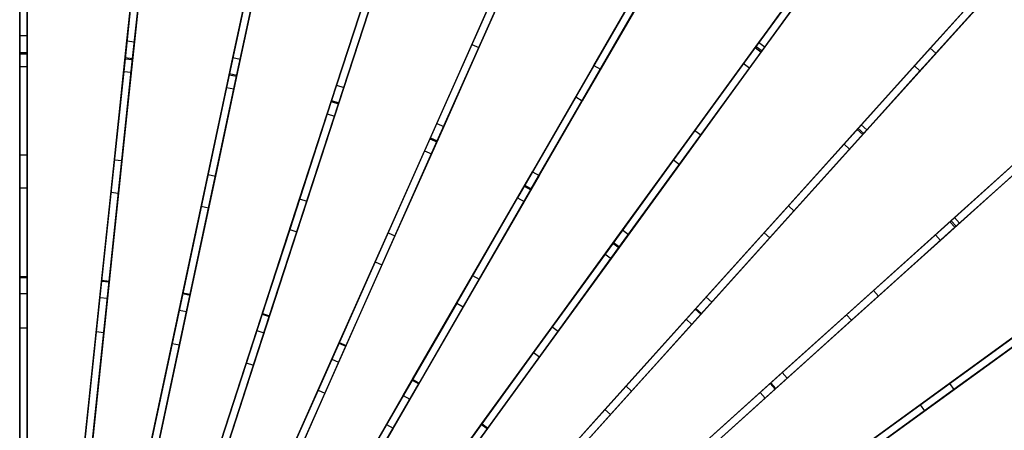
# Model space of a CAD drawing. Extents: x 1 to 71.1, y -35.1 to 35.1.
# Tile 80 of 85: x 36 to 55.6, y 12.6 to 20.8. Entities that reach past the tile are written whole.
import ezdxf

# ---------------------------------------------------------------- set-up
doc = ezdxf.new("R2010")
doc.units = 0
doc.header["$LTSCALE"] = 2.54
doc.layers.get('0').update_dxf_attribs({"color": 13, "linetype": 'CONTINUOUS'})

# ---------------------------------------------------------------- blocks, each defined once
blk = doc.blocks.new('LPUMPKIN_L_444_STL')
at = {"color": 0}
for p, q in [((35.953, 20.134, 47.031), (35.953, 24.971, 45.478)), ((35.953, 20.134, 47.031), (35.953, 24.971, 45.478)), ((36.103, 20.134, 47.031), (36.103, 24.971, 45.478)), ((36.103, 20.134, 47.031), (36.103, 24.971, 45.478)), ((35.953, 24.941, 45.329), (35.953, 20.111, 46.881)), ((35.953, 24.941, 45.329), (35.953, 20.111, 46.881)), ((36.103, 20.111, 46.881), (36.103, 24.941, 45.329)), ((36.103, 20.111, 46.881), (36.103, 24.941, 45.329)), ((38.561, 24.816, 45.328), (38.056, 20.012, 46.88)), ((38.561, 24.816, 45.328), (38.056, 20.012, 46.88)), ((38.059, 20.035, 47.03), (38.564, 24.846, 45.476)), ((38.059, 20.035, 47.03), (38.564, 24.846, 45.476)), ((38.205, 19.997, 46.88), (38.71, 24.8, 45.328)), ((38.205, 19.997, 46.88), (38.71, 24.8, 45.328)), ((38.208, 20.019, 47.03), (38.713, 24.83, 45.476)), ((38.208, 20.019, 47.03), (38.713, 24.83, 45.476)), ((41.142, 24.419, 45.326), (40.138, 19.694, 46.879)), ((41.142, 24.419, 45.326), (40.138, 19.694, 46.879)), ((40.142, 19.716, 47.029), (41.148, 24.448, 45.475)), ((40.142, 19.716, 47.029), (41.148, 24.448, 45.475)), ((40.284, 19.663, 46.879), (41.289, 24.387, 45.326)), ((40.284, 19.663, 46.879), (41.289, 24.387, 45.326)), ((40.289, 19.685, 47.029), (41.295, 24.417, 45.475)), ((40.289, 19.685, 47.029), (41.295, 24.417, 45.475)), ((43.667, 23.753, 45.325), (42.175, 19.159, 46.878)), ((43.667, 23.753, 45.325), (42.175, 19.159, 46.878)), ((42.182, 19.181, 47.028), (43.677, 23.782, 45.474)), ((42.182, 19.181, 47.028), (43.677, 23.782, 45.474)), ((42.317, 19.113, 46.878), (43.81, 23.707, 45.325)), ((42.317, 19.113, 46.878), (43.81, 23.707, 45.325)), ((42.324, 19.134, 47.028), (43.819, 23.736, 45.474)), ((42.324, 19.134, 47.028), (43.819, 23.736, 45.474)), ((52.961, 23.433, 43.78), (50.638, 20.236, 45.323)), ((52.961, 23.433, 43.78), (50.638, 20.236, 45.323)), ((50.655, 20.26, 45.472), (52.994, 23.479, 43.919)), ((50.655, 20.26, 45.472), (52.994, 23.479, 43.919)), ((50.759, 20.147, 45.323), (53.082, 23.345, 43.78)), ((50.759, 20.147, 45.323), (53.082, 23.345, 43.78)), ((50.777, 20.172, 45.472), (53.116, 23.391, 43.919)), ((50.777, 20.172, 45.472), (53.116, 23.391, 43.919)), ((35.953, 20.478, 15.76), (35.953, 22.927, 17.448)), ((35.953, 20.478, 15.76), (35.953, 22.927, 17.448)), ((36.103, 22.927, 17.448), (36.103, 20.478, 15.76)), ((36.103, 22.927, 17.448), (36.103, 20.478, 15.76)), ((38.094, 20.368, 15.756), (38.35, 22.805, 17.445)), ((38.094, 20.368, 15.756), (38.35, 22.805, 17.445)), ((46.11, 22.827, 45.324), (44.145, 18.414, 46.878)), ((46.11, 22.827, 45.324), (44.145, 18.414, 46.878)), ((44.154, 18.435, 47.027), (46.122, 22.855, 45.473)), ((44.154, 18.435, 47.027), (46.122, 22.855, 45.473)), ((38.499, 22.79, 17.445), (38.243, 20.353, 15.756)), ((38.499, 22.79, 17.445), (38.243, 20.353, 15.756)), ((44.282, 18.353, 46.878), (46.247, 22.766, 45.324)), ((44.282, 18.353, 46.878), (46.247, 22.766, 45.324)), ((44.291, 18.374, 47.027), (46.259, 22.794, 45.473)), ((44.291, 18.374, 47.027), (46.259, 22.794, 45.473)), ((40.21, 20.036, 15.754), (40.72, 22.434, 17.442)), ((40.21, 20.036, 15.754), (40.72, 22.434, 17.442)), ((45.944, 22.456, 18.597), (44.983, 20.296, 16.709)), ((45.944, 22.456, 18.597), (44.983, 20.296, 16.709)), ((40.867, 22.403, 17.442), (40.357, 20.005, 15.754)), ((40.867, 22.403, 17.442), (40.357, 20.005, 15.754)), ((46.081, 22.395, 18.597), (45.12, 20.235, 16.709)), ((46.081, 22.395, 18.597), (45.12, 20.235, 16.709)), ((35.953, 22.183, 16.709), (35.953, 19.86, 15.222)), ((35.953, 22.183, 16.709), (35.953, 19.86, 15.222)), ((36.103, 22.183, 16.709), (36.103, 19.86, 15.222)), ((36.103, 22.183, 16.709), (36.103, 19.86, 15.222)), ((38.273, 22.07, 16.709), (38.03, 19.759, 15.221)), ((38.273, 22.07, 16.709), (38.03, 19.759, 15.221)), ((38.422, 22.054, 16.709), (38.179, 19.743, 15.221)), ((38.422, 22.054, 16.709), (38.179, 19.743, 15.221)), ((50.712, 20.337, 19.29), (51.922, 22.003, 21.42)), ((50.712, 20.337, 19.29), (51.922, 22.003, 21.42)), ((52.043, 21.915, 21.42), (50.833, 20.249, 19.29)), ((52.043, 21.915, 21.42), (50.833, 20.249, 19.29)), ((40.567, 21.714, 16.709), (40.084, 19.441, 15.221)), ((40.567, 21.714, 16.709), (40.084, 19.441, 15.221)), ((40.714, 21.683, 16.709), (40.231, 19.41, 15.221)), ((40.714, 21.683, 16.709), (40.231, 19.41, 15.221)), ((42.281, 19.485, 15.751), (43.038, 21.818, 17.439)), ((42.281, 19.485, 15.751), (43.038, 21.818, 17.439)), ((43.181, 21.771, 17.439), (42.423, 19.439, 15.751)), ((43.181, 21.771, 17.439), (42.423, 19.439, 15.751)), ((48.442, 21.65, 45.324), (46.026, 17.467, 46.877)), ((48.442, 21.65, 45.324), (46.026, 17.467, 46.877)), ((46.037, 17.486, 47.027), (48.457, 21.676, 45.472)), ((46.037, 17.486, 47.027), (48.457, 21.676, 45.472)), ((47.419, 19.879, 17.435), (48.506, 21.762, 19.291)), ((47.419, 19.879, 17.435), (48.506, 21.762, 19.291)), ((48.636, 21.687, 19.291), (47.549, 19.804, 17.435)), ((48.636, 21.687, 19.291), (47.549, 19.804, 17.435)), ((54.134, 20.221, 21.42), (55.422, 21.651, 23.817)), ((54.134, 20.221, 21.42), (55.422, 21.651, 23.817)), ((46.156, 17.392, 46.877), (48.572, 21.575, 45.324)), ((46.156, 17.392, 46.877), (48.572, 21.575, 45.324)), ((46.167, 17.411, 47.027), (48.587, 21.601, 45.472)), ((46.167, 17.411, 47.027), (48.587, 21.601, 45.472)), ((51.641, 21.616, 20.668), (50.407, 19.918, 18.613)), ((51.641, 21.616, 20.668), (50.407, 19.918, 18.613)), ((51.762, 21.528, 20.668), (50.528, 19.83, 18.613)), ((51.762, 21.528, 20.668), (50.528, 19.83, 18.613)), ((55.317, 21.534, 43.78), (52.673, 18.598, 45.323)), ((55.317, 21.534, 43.78), (52.673, 18.598, 45.323)), ((52.693, 18.621, 45.471), (55.356, 21.578, 43.918)), ((52.693, 18.621, 45.471), (55.356, 21.578, 43.918)), ((52.785, 18.498, 45.323), (55.428, 21.434, 43.78)), ((52.785, 18.498, 45.323), (55.428, 21.434, 43.78)), ((52.805, 18.52, 45.471), (55.468, 21.477, 43.918)), ((52.805, 18.52, 45.471), (55.468, 21.477, 43.918)), ((55.534, 21.551, 23.817), (54.246, 20.121, 21.42)), ((55.534, 21.551, 23.817), (54.246, 20.121, 21.42)), ((48.242, 21.306, 18.606), (47.055, 19.249, 16.709)), ((48.242, 21.306, 18.606), (47.055, 19.249, 16.709)), ((55.136, 21.333, 22.998), (53.817, 19.869, 20.672)), ((55.136, 21.333, 22.998), (53.817, 19.869, 20.672)), ((55.247, 21.232, 22.998), (53.929, 19.768, 20.672)), ((55.247, 21.232, 22.998), (53.929, 19.768, 20.672)), ((42.812, 21.121, 16.709), (42.094, 18.91, 15.221)), ((42.812, 21.121, 16.709), (42.094, 18.91, 15.221)), ((42.955, 21.075, 16.709), (42.236, 18.864, 15.221)), ((42.955, 21.075, 16.709), (42.236, 18.864, 15.221)), ((48.372, 21.231, 18.606), (47.185, 19.174, 16.709)), ((48.372, 21.231, 18.606), (47.185, 19.174, 16.709)), ((44.282, 18.722, 15.749), (45.279, 20.963, 17.437)), ((44.282, 18.722, 15.749), (45.279, 20.963, 17.437)), ((45.416, 20.902, 17.437), (44.419, 18.661, 15.749)), ((45.416, 20.902, 17.437), (44.419, 18.661, 15.749)), ((35.953, 18.09, 14.465), (35.953, 20.478, 15.76)), ((35.953, 20.478, 15.76), (36.103, 20.478, 15.76)), ((35.953, 18.09, 14.465), (35.953, 20.478, 15.76)), ((35.953, 20.478, 15.76), (36.103, 20.478, 15.76)), ((36.103, 20.478, 15.76), (36.103, 18.09, 14.465)), ((36.103, 20.478, 15.76), (36.103, 18.09, 14.465)), ((37.844, 17.993, 14.463), (38.094, 20.368, 15.756)), ((37.844, 17.993, 14.463), (38.094, 20.368, 15.756)), ((38.243, 20.353, 15.756), (37.993, 17.977, 14.463)), ((38.243, 20.353, 15.756), (37.993, 17.977, 14.463)), ((38.094, 20.368, 15.756), (38.243, 20.353, 15.756)), ((38.094, 20.368, 15.756), (38.243, 20.353, 15.756)), ((44.983, 20.296, 16.709), (44.037, 18.172, 15.221)), ((44.983, 20.296, 16.709), (44.037, 18.172, 15.221)), ((44.983, 20.296, 16.709), (45.12, 20.235, 16.709)), ((44.983, 20.296, 16.709), (45.12, 20.235, 16.709)), ((47.811, 16.345, 47.026), (50.655, 20.26, 45.472)), ((47.811, 16.345, 47.026), (50.655, 20.26, 45.472)), ((49.433, 18.578, 17.434), (50.712, 20.337, 19.29)), ((49.433, 18.578, 17.434), (50.712, 20.337, 19.29)), ((50.833, 20.249, 19.29), (49.555, 18.49, 17.434)), ((50.833, 20.249, 19.29), (49.555, 18.49, 17.434)), ((50.655, 20.26, 45.472), (50.777, 20.172, 45.472)), ((50.655, 20.26, 45.472), (50.777, 20.172, 45.472)), ((50.712, 20.337, 19.29), (50.833, 20.249, 19.29)), ((50.712, 20.337, 19.29), (50.833, 20.249, 19.29)), ((35.953, 15.661, 48.17), (35.953, 20.134, 47.031)), ((35.953, 20.134, 47.031), (36.103, 20.134, 47.031)), ((35.953, 15.661, 48.17), (35.953, 20.134, 47.031)), ((35.953, 20.134, 47.031), (36.103, 20.134, 47.031)), ((35.953, 20.111, 46.881), (35.953, 15.644, 48.02)), ((35.953, 20.111, 46.881), (35.953, 15.644, 48.02)), ((35.953, 20.111, 46.881), (36.103, 20.111, 46.881)), ((35.953, 20.111, 46.881), (36.103, 20.111, 46.881)), ((36.103, 15.661, 48.17), (36.103, 20.134, 47.031)), ((36.103, 15.661, 48.17), (36.103, 20.134, 47.031)), ((36.103, 15.644, 48.02), (36.103, 20.111, 46.881)), ((36.103, 15.644, 48.02), (36.103, 20.111, 46.881)), ((45.12, 20.235, 16.709), (44.174, 18.111, 15.221)), ((45.12, 20.235, 16.709), (44.174, 18.111, 15.221)), ((50.638, 20.236, 45.323), (47.798, 16.327, 46.877)), ((50.638, 20.236, 45.323), (47.798, 16.327, 46.877)), ((47.919, 16.239, 46.877), (50.759, 20.147, 45.323)), ((47.919, 16.239, 46.877), (50.759, 20.147, 45.323)), ((47.932, 16.257, 47.026), (50.777, 20.172, 45.472)), ((47.932, 16.257, 47.026), (50.777, 20.172, 45.472)), ((50.638, 20.236, 45.323), (50.759, 20.147, 45.323)), ((50.638, 20.236, 45.323), (50.759, 20.147, 45.323)), ((52.757, 18.691, 19.289), (54.134, 20.221, 21.42)), ((52.757, 18.691, 19.289), (54.134, 20.221, 21.42)), ((54.246, 20.121, 21.42), (52.868, 18.59, 19.289)), ((54.246, 20.121, 21.42), (52.868, 18.59, 19.289)), ((54.134, 20.221, 21.42), (54.246, 20.121, 21.42)), ((54.134, 20.221, 21.42), (54.246, 20.121, 21.42)), ((35.953, 19.86, 15.222), (35.953, 17.434, 14.001)), ((35.953, 19.86, 15.222), (35.953, 17.434, 14.001)), ((35.953, 19.86, 15.222), (36.103, 19.86, 15.222)), ((35.953, 19.86, 15.222), (36.103, 19.86, 15.222)), ((36.103, 19.86, 15.222), (36.103, 17.434, 14.001)), ((36.103, 19.86, 15.222), (36.103, 17.434, 14.001)), ((38.056, 20.012, 46.88), (37.589, 15.569, 48.019)), ((38.056, 20.012, 46.88), (37.589, 15.569, 48.019)), ((37.591, 15.586, 48.169), (38.059, 20.035, 47.03)), ((37.591, 15.586, 48.169), (38.059, 20.035, 47.03)), ((37.738, 15.553, 48.019), (38.205, 19.997, 46.88)), ((37.738, 15.553, 48.019), (38.205, 19.997, 46.88)), ((37.74, 15.57, 48.169), (38.208, 20.019, 47.03)), ((37.74, 15.57, 48.169), (38.208, 20.019, 47.03)), ((38.056, 20.012, 46.88), (38.205, 19.997, 46.88)), ((38.056, 20.012, 46.88), (38.205, 19.997, 46.88)), ((38.059, 20.035, 47.03), (38.208, 20.019, 47.03)), ((38.059, 20.035, 47.03), (38.208, 20.019, 47.03)), ((39.714, 17.699, 14.46), (40.21, 20.036, 15.754)), ((39.714, 17.699, 14.46), (40.21, 20.036, 15.754)), ((40.357, 20.005, 15.754), (39.86, 17.668, 14.46)), ((40.357, 20.005, 15.754), (39.86, 17.668, 14.46)), ((40.21, 20.036, 15.754), (40.357, 20.005, 15.754)), ((40.21, 20.036, 15.754), (40.357, 20.005, 15.754)), ((46.192, 17.754, 15.747), (47.419, 19.879, 17.435)), ((46.192, 17.754, 15.747), (47.419, 19.879, 17.435)), ((47.419, 19.879, 17.435), (47.549, 19.804, 17.435)), ((47.419, 19.879, 17.435), (47.549, 19.804, 17.435)), ((50.407, 19.918, 18.613), (49.007, 17.991, 16.709)), ((50.407, 19.918, 18.613), (49.007, 17.991, 16.709)), ((50.407, 19.918, 18.613), (50.528, 19.83, 18.613)), ((50.407, 19.918, 18.613), (50.528, 19.83, 18.613)), ((53.817, 19.869, 20.672), (52.413, 18.309, 18.616)), ((53.817, 19.869, 20.672), (52.413, 18.309, 18.616)), ((53.817, 19.869, 20.672), (53.929, 19.768, 20.672)), ((53.817, 19.869, 20.672), (53.929, 19.768, 20.672)), ((38.03, 19.759, 15.221), (37.776, 17.346, 14.001)), ((38.03, 19.759, 15.221), (37.776, 17.346, 14.001)), ((38.179, 19.743, 15.221), (37.925, 17.33, 14.001)), ((38.179, 19.743, 15.221), (37.925, 17.33, 14.001)), ((38.03, 19.759, 15.221), (38.179, 19.743, 15.221)), ((38.03, 19.759, 15.221), (38.179, 19.743, 15.221)), ((40.138, 19.694, 46.879), (39.209, 15.323, 48.019)), ((40.138, 19.694, 46.879), (39.209, 15.323, 48.019)), ((39.212, 15.339, 48.169), (40.142, 19.716, 47.029)), ((39.212, 15.339, 48.169), (40.142, 19.716, 47.029)), ((39.355, 15.291, 48.019), (40.284, 19.663, 46.879)), ((39.355, 15.291, 48.019), (40.284, 19.663, 46.879)), ((39.359, 15.308, 48.169), (40.289, 19.685, 47.029)), ((39.359, 15.308, 48.169), (40.289, 19.685, 47.029)), ((40.138, 19.694, 46.879), (40.284, 19.663, 46.879)), ((40.138, 19.694, 46.879), (40.284, 19.663, 46.879)), ((40.142, 19.716, 47.029), (40.289, 19.685, 47.029)), ((40.142, 19.716, 47.029), (40.289, 19.685, 47.029)), ((47.549, 19.804, 17.435), (46.322, 17.679, 15.747)), ((47.549, 19.804, 17.435), (46.322, 17.679, 15.747)), ((50.528, 19.83, 18.613), (49.128, 17.903, 16.709)), ((50.528, 19.83, 18.613), (49.128, 17.903, 16.709)), ((53.929, 19.768, 20.672), (52.524, 18.209, 18.616)), ((53.929, 19.768, 20.672), (52.524, 18.209, 18.616)), ((41.542, 17.212, 14.458), (42.281, 19.485, 15.751)), ((41.542, 17.212, 14.458), (42.281, 19.485, 15.751)), ((42.281, 19.485, 15.751), (42.423, 19.439, 15.751)), ((42.281, 19.485, 15.751), (42.423, 19.439, 15.751)), ((40.084, 19.441, 15.221), (39.579, 17.067, 14.001)), ((40.084, 19.441, 15.221), (39.579, 17.067, 14.001)), ((40.231, 19.41, 15.221), (39.726, 17.036, 14.001)), ((40.231, 19.41, 15.221), (39.726, 17.036, 14.001)), ((40.084, 19.441, 15.221), (40.231, 19.41, 15.221)), ((40.084, 19.441, 15.221), (40.231, 19.41, 15.221)), ((42.423, 19.439, 15.751), (41.685, 17.166, 14.458)), ((42.423, 19.439, 15.751), (41.685, 17.166, 14.458)), ((57.462, 19.4, 43.78), (54.526, 16.756, 45.323)), ((57.462, 19.4, 43.78), (54.526, 16.756, 45.323)), ((54.548, 16.777, 45.471), (57.506, 19.439, 43.918)), ((54.548, 16.777, 45.471), (57.506, 19.439, 43.918)), ((54.627, 16.645, 45.323), (57.563, 19.289, 43.78)), ((54.627, 16.645, 45.323), (57.563, 19.289, 43.78)), ((54.649, 16.665, 45.471), (57.606, 19.328, 43.918)), ((54.649, 16.665, 45.471), (57.606, 19.328, 43.918)), ((42.175, 19.159, 46.878), (40.794, 14.908, 48.018)), ((42.175, 19.159, 46.878), (40.794, 14.908, 48.018)), ((40.799, 14.925, 48.168), (42.182, 19.181, 47.028)), ((40.799, 14.925, 48.168), (42.182, 19.181, 47.028)), ((40.936, 14.862, 48.018), (42.317, 19.113, 46.878)), ((40.936, 14.862, 48.018), (42.317, 19.113, 46.878)), ((40.941, 14.878, 48.168), (42.324, 19.134, 47.028)), ((40.941, 14.878, 48.168), (42.324, 19.134, 47.028)), ((42.175, 19.159, 46.878), (42.317, 19.113, 46.878)), ((42.175, 19.159, 46.878), (42.317, 19.113, 46.878)), ((42.182, 19.181, 47.028), (42.324, 19.134, 47.028)), ((42.182, 19.181, 47.028), (42.324, 19.134, 47.028)), ((47.055, 19.249, 16.709), (45.893, 17.235, 15.221)), ((47.055, 19.249, 16.709), (45.893, 17.235, 15.221)), ((47.185, 19.174, 16.709), (46.023, 17.16, 15.221)), ((47.185, 19.174, 16.709), (46.023, 17.16, 15.221)), ((47.055, 19.249, 16.709), (47.185, 19.174, 16.709)), ((47.055, 19.249, 16.709), (47.185, 19.174, 16.709)), ((42.094, 18.91, 15.221), (41.344, 16.602, 14)), ((42.094, 18.91, 15.221), (41.344, 16.602, 14)), ((42.094, 18.91, 15.221), (42.236, 18.864, 15.221)), ((42.094, 18.91, 15.221), (42.236, 18.864, 15.221)), ((42.236, 18.864, 15.221), (41.486, 16.555, 14)), ((42.236, 18.864, 15.221), (41.486, 16.555, 14)), ((43.309, 16.538, 14.456), (44.282, 18.722, 15.749)), ((43.309, 16.538, 14.456), (44.282, 18.722, 15.749)), ((44.282, 18.722, 15.749), (44.419, 18.661, 15.749)), ((44.282, 18.722, 15.749), (44.419, 18.661, 15.749)), ((51.301, 17.074, 17.433), (52.757, 18.691, 19.289)), ((51.301, 17.074, 17.433), (52.757, 18.691, 19.289)), ((52.757, 18.691, 19.289), (52.868, 18.59, 19.289)), ((52.757, 18.691, 19.289), (52.868, 18.59, 19.289)), ((44.419, 18.661, 15.749), (43.446, 16.477, 14.456)), ((44.419, 18.661, 15.749), (43.446, 16.477, 14.456)), ((47.991, 16.592, 15.746), (49.433, 18.578, 17.434)), ((47.991, 16.592, 15.746), (49.433, 18.578, 17.434)), ((49.555, 18.49, 17.434), (48.112, 16.504, 15.746)), ((49.555, 18.49, 17.434), (48.112, 16.504, 15.746)), ((49.433, 18.578, 17.434), (49.555, 18.49, 17.434)), ((49.433, 18.578, 17.434), (49.555, 18.49, 17.434)), ((52.673, 18.598, 45.323), (49.44, 15.008, 46.876)), ((52.673, 18.598, 45.323), (49.44, 15.008, 46.876)), ((49.456, 15.025, 47.026), (52.693, 18.621, 45.471)), ((49.456, 15.025, 47.026), (52.693, 18.621, 45.471)), ((49.552, 14.907, 46.876), (52.785, 18.498, 45.323)), ((49.552, 14.907, 46.876), (52.785, 18.498, 45.323)), ((49.567, 14.924, 47.026), (52.805, 18.52, 45.471)), ((49.567, 14.924, 47.026), (52.805, 18.52, 45.471)), ((52.868, 18.59, 19.289), (51.413, 16.974, 17.433)), ((52.868, 18.59, 19.289), (51.413, 16.974, 17.433)), ((52.673, 18.598, 45.323), (52.785, 18.498, 45.323)), ((52.673, 18.598, 45.323), (52.785, 18.498, 45.323)), ((52.693, 18.621, 45.471), (52.805, 18.52, 45.471)), ((52.693, 18.621, 45.471), (52.805, 18.52, 45.471)), ((44.145, 18.414, 46.878), (42.327, 14.33, 48.018)), ((44.145, 18.414, 46.878), (42.327, 14.33, 48.018)), ((42.333, 14.346, 48.168), (44.154, 18.435, 47.027)), ((42.333, 14.346, 48.168), (44.154, 18.435, 47.027)), ((42.464, 14.269, 48.018), (44.282, 18.353, 46.878)), ((42.464, 14.269, 48.018), (44.282, 18.353, 46.878)), ((42.47, 14.285, 48.168), (44.291, 18.374, 47.027)), ((42.47, 14.285, 48.168), (44.291, 18.374, 47.027)), ((44.145, 18.414, 46.878), (44.282, 18.353, 46.878)), ((44.145, 18.414, 46.878), (44.282, 18.353, 46.878)), ((44.154, 18.435, 47.027), (44.291, 18.374, 47.027)), ((44.154, 18.435, 47.027), (44.291, 18.374, 47.027)), ((52.413, 18.309, 18.616), (50.816, 16.536, 16.709)), ((52.413, 18.309, 18.616), (50.816, 16.536, 16.709)), ((52.413, 18.309, 18.616), (52.524, 18.209, 18.616)), ((52.413, 18.309, 18.616), (52.524, 18.209, 18.616)), ((35.953, 15.325, 13.342), (35.953, 18.09, 14.465)), ((35.953, 18.09, 14.465), (36.103, 18.09, 14.465)), ((35.953, 15.325, 13.342), (35.953, 18.09, 14.465)), ((35.953, 18.09, 14.465), (36.103, 18.09, 14.465)), ((36.103, 18.09, 14.465), (36.103, 15.325, 13.342)), ((36.103, 18.09, 14.465), (36.103, 15.325, 13.342)), ((44.037, 18.172, 15.221), (43.05, 15.955, 14)), ((44.037, 18.172, 15.221), (43.05, 15.955, 14)), ((44.174, 18.111, 15.221), (43.187, 15.894, 14)), ((44.174, 18.111, 15.221), (43.187, 15.894, 14)), ((44.037, 18.172, 15.221), (44.174, 18.111, 15.221)), ((44.037, 18.172, 15.221), (44.174, 18.111, 15.221)), ((52.524, 18.209, 18.616), (50.928, 16.435, 16.709)), ((52.524, 18.209, 18.616), (50.928, 16.435, 16.709)), ((54.619, 16.84, 19.289), (56.149, 18.218, 21.42)), ((54.619, 16.84, 19.289), (56.149, 18.218, 21.42)), ((56.249, 18.106, 21.42), (54.719, 16.728, 19.289)), ((56.249, 18.106, 21.42), (54.719, 16.728, 19.289)), ((37.555, 15.243, 13.339), (37.844, 17.993, 14.463)), ((37.555, 15.243, 13.339), (37.844, 17.993, 14.463)), ((37.993, 17.977, 14.463), (37.704, 15.227, 13.339)), ((37.993, 17.977, 14.463), (37.704, 15.227, 13.339)), ((37.844, 17.993, 14.463), (37.993, 17.977, 14.463)), ((37.844, 17.993, 14.463), (37.993, 17.977, 14.463)), ((49.007, 17.991, 16.709), (47.64, 16.11, 15.22)), ((49.007, 17.991, 16.709), (47.64, 16.11, 15.22)), ((49.128, 17.903, 16.709), (47.761, 16.022, 15.22)), ((49.128, 17.903, 16.709), (47.761, 16.022, 15.22)), ((49.007, 17.991, 16.709), (49.128, 17.903, 16.709)), ((49.007, 17.991, 16.709), (49.128, 17.903, 16.709)), ((55.797, 17.9, 20.672), (54.237, 16.496, 18.616)), ((55.797, 17.9, 20.672), (54.237, 16.496, 18.616)), ((39.139, 14.993, 13.337), (39.714, 17.699, 14.46)), ((39.139, 14.993, 13.337), (39.714, 17.699, 14.46)), ((39.714, 17.699, 14.46), (39.86, 17.668, 14.46)), ((39.714, 17.699, 14.46), (39.86, 17.668, 14.46)), ((44.996, 15.683, 14.454), (46.192, 17.754, 15.747)), ((44.996, 15.683, 14.454), (46.192, 17.754, 15.747)), ((46.192, 17.754, 15.747), (46.322, 17.679, 15.747)), ((46.192, 17.754, 15.747), (46.322, 17.679, 15.747)), ((55.897, 17.789, 20.672), (54.337, 16.385, 18.616)), ((55.897, 17.789, 20.672), (54.337, 16.385, 18.616)), ((39.86, 17.668, 14.46), (39.285, 14.962, 13.337)), ((39.86, 17.668, 14.46), (39.285, 14.962, 13.337)), ((46.322, 17.679, 15.747), (45.126, 15.608, 14.454)), ((46.322, 17.679, 15.747), (45.126, 15.608, 14.454)), ((35.953, 17.434, 14.001), (35.953, 14.635, 12.961)), ((35.953, 17.434, 14.001), (35.953, 14.635, 12.961)), ((35.953, 17.434, 14.001), (36.103, 17.434, 14.001)), ((35.953, 17.434, 14.001), (36.103, 17.434, 14.001)), ((36.103, 17.434, 14.001), (36.103, 14.635, 12.961)), ((36.103, 17.434, 14.001), (36.103, 14.635, 12.961)), ((37.776, 17.346, 14.001), (37.483, 14.561, 12.961)), ((37.776, 17.346, 14.001), (37.483, 14.561, 12.961)), ((37.925, 17.33, 14.001), (37.632, 14.545, 12.961)), ((37.925, 17.33, 14.001), (37.632, 14.545, 12.961)), ((37.776, 17.346, 14.001), (37.925, 17.33, 14.001)), ((37.776, 17.346, 14.001), (37.925, 17.33, 14.001)), ((46.026, 17.467, 46.877), (43.791, 13.595, 48.018)), ((46.026, 17.467, 46.877), (43.791, 13.595, 48.018)), ((43.799, 13.61, 48.167), (46.037, 17.486, 47.027)), ((43.799, 13.61, 48.167), (46.037, 17.486, 47.027)), ((43.921, 13.52, 48.018), (46.156, 17.392, 46.877)), ((43.921, 13.52, 48.018), (46.156, 17.392, 46.877)), ((43.929, 13.535, 48.167), (46.167, 17.411, 47.027)), ((43.929, 13.535, 48.167), (46.167, 17.411, 47.027)), ((46.026, 17.467, 46.877), (46.156, 17.392, 46.877)), ((46.026, 17.467, 46.877), (46.156, 17.392, 46.877)), ((46.037, 17.486, 47.027), (46.167, 17.411, 47.027)), ((46.037, 17.486, 47.027), (46.167, 17.411, 47.027)), ((40.687, 14.581, 13.335), (41.542, 17.212, 14.458)), ((40.687, 14.581, 13.335), (41.542, 17.212, 14.458)), ((41.685, 17.166, 14.458), (40.83, 14.534, 13.335)), ((41.685, 17.166, 14.458), (40.83, 14.534, 13.335)), ((41.542, 17.212, 14.458), (41.685, 17.166, 14.458)), ((41.542, 17.212, 14.458), (41.685, 17.166, 14.458)), ((45.893, 17.235, 15.221), (44.679, 15.133, 14)), ((45.893, 17.235, 15.221), (44.679, 15.133, 14)), ((46.023, 17.16, 15.221), (44.809, 15.058, 14)), ((46.023, 17.16, 15.221), (44.809, 15.058, 14)), ((45.893, 17.235, 15.221), (46.023, 17.16, 15.221)), ((45.893, 17.235, 15.221), (46.023, 17.16, 15.221)), ((39.579, 17.067, 14.001), (38.997, 14.327, 12.96)), ((39.579, 17.067, 14.001), (38.997, 14.327, 12.96)), ((39.726, 17.036, 14.001), (39.144, 14.296, 12.96)), ((39.726, 17.036, 14.001), (39.144, 14.296, 12.96)), ((39.579, 17.067, 14.001), (39.726, 17.036, 14.001)), ((39.579, 17.067, 14.001), (39.726, 17.036, 14.001)), ((49.659, 15.25, 15.745), (51.301, 17.074, 17.433)), ((49.659, 15.25, 15.745), (51.301, 17.074, 17.433)), ((51.413, 16.974, 17.433), (49.77, 15.15, 15.745)), ((51.413, 16.974, 17.433), (49.77, 15.15, 15.745)), ((51.301, 17.074, 17.433), (51.413, 16.974, 17.433)), ((51.301, 17.074, 17.433), (51.413, 16.974, 17.433)), ((54.526, 16.756, 45.323), (50.936, 13.524, 46.876)), ((54.526, 16.756, 45.323), (50.936, 13.524, 46.876)), ((50.952, 13.539, 47.026), (54.548, 16.777, 45.471)), ((50.952, 13.539, 47.026), (54.548, 16.777, 45.471)), ((53.002, 15.384, 17.433), (54.619, 16.84, 19.289)), ((53.002, 15.384, 17.433), (54.619, 16.84, 19.289)), ((54.719, 16.728, 19.289), (53.103, 15.273, 17.433)), ((54.719, 16.728, 19.289), (53.103, 15.273, 17.433)), ((54.526, 16.756, 45.323), (54.627, 16.645, 45.323)), ((54.526, 16.756, 45.323), (54.627, 16.645, 45.323)), ((54.548, 16.777, 45.471), (54.649, 16.665, 45.471)), ((54.548, 16.777, 45.471), (54.649, 16.665, 45.471)), ((54.619, 16.84, 19.289), (54.719, 16.728, 19.289)), ((54.619, 16.84, 19.289), (54.719, 16.728, 19.289)), ((41.344, 16.602, 14), (40.478, 13.937, 12.96)), ((41.344, 16.602, 14), (40.478, 13.937, 12.96)), ((41.486, 16.555, 14), (40.621, 13.891, 12.96)), ((41.486, 16.555, 14), (40.621, 13.891, 12.96)), ((41.344, 16.602, 14), (41.486, 16.555, 14)), ((41.344, 16.602, 14), (41.486, 16.555, 14)), ((42.184, 14.01, 13.334), (43.309, 16.538, 14.456)), ((42.184, 14.01, 13.334), (43.309, 16.538, 14.456)), ((43.309, 16.538, 14.456), (43.446, 16.477, 14.456)), ((43.309, 16.538, 14.456), (43.446, 16.477, 14.456)), ((46.585, 14.658, 14.453), (47.991, 16.592, 15.746)), ((46.585, 14.658, 14.453), (47.991, 16.592, 15.746)), ((47.991, 16.592, 15.746), (48.112, 16.504, 15.746)), ((47.991, 16.592, 15.746), (48.112, 16.504, 15.746)), ((50.816, 16.536, 16.709), (49.26, 14.808, 15.22)), ((50.816, 16.536, 16.709), (49.26, 14.808, 15.22)), ((50.816, 16.536, 16.709), (50.928, 16.435, 16.709)), ((50.816, 16.536, 16.709), (50.928, 16.435, 16.709)), ((51.036, 13.412, 46.876), (54.627, 16.645, 45.323)), ((51.036, 13.412, 46.876), (54.627, 16.645, 45.323)), ((51.053, 13.427, 47.026), (54.649, 16.665, 45.471)), ((51.053, 13.427, 47.026), (54.649, 16.665, 45.471)), ((43.446, 16.477, 14.456), (42.321, 13.949, 13.334)), ((43.446, 16.477, 14.456), (42.321, 13.949, 13.334)), ((47.798, 16.327, 46.877), (45.17, 12.71, 48.017)), ((47.798, 16.327, 46.877), (45.17, 12.71, 48.017)), ((45.18, 12.724, 48.167), (47.811, 16.345, 47.026)), ((45.18, 12.724, 48.167), (47.811, 16.345, 47.026)), ((48.112, 16.504, 15.746), (46.707, 14.57, 14.453)), ((48.112, 16.504, 15.746), (46.707, 14.57, 14.453)), ((47.798, 16.327, 46.877), (47.919, 16.239, 46.877)), ((47.798, 16.327, 46.877), (47.919, 16.239, 46.877)), ((47.811, 16.345, 47.026), (47.932, 16.257, 47.026)), ((47.811, 16.345, 47.026), (47.932, 16.257, 47.026)), ((50.928, 16.435, 16.709), (49.372, 14.707, 15.22)), ((50.928, 16.435, 16.709), (49.372, 14.707, 15.22)), ((54.237, 16.496, 18.616), (52.464, 14.899, 16.709)), ((54.237, 16.496, 18.616), (52.464, 14.899, 16.709)), ((54.337, 16.385, 18.616), (52.564, 14.788, 16.709)), ((54.337, 16.385, 18.616), (52.564, 14.788, 16.709)), ((54.237, 16.496, 18.616), (54.337, 16.385, 18.616)), ((54.237, 16.496, 18.616), (54.337, 16.385, 18.616)), ((45.291, 12.622, 48.017), (47.919, 16.239, 46.877)), ((45.291, 12.622, 48.017), (47.919, 16.239, 46.877)), ((45.301, 12.636, 48.167), (47.932, 16.257, 47.026)), ((45.301, 12.636, 48.167), (47.932, 16.257, 47.026)), ((43.05, 15.955, 14), (41.91, 13.395, 12.959)), ((43.05, 15.955, 14), (41.91, 13.395, 12.959)), ((43.05, 15.955, 14), (43.187, 15.894, 14)), ((43.05, 15.955, 14), (43.187, 15.894, 14)), ((47.64, 16.11, 15.22), (46.213, 14.145, 13.999)), ((47.64, 16.11, 15.22), (46.213, 14.145, 13.999)), ((47.761, 16.022, 15.22), (46.334, 14.057, 13.999)), ((47.761, 16.022, 15.22), (46.334, 14.057, 13.999)), ((47.64, 16.11, 15.22), (47.761, 16.022, 15.22)), ((47.64, 16.11, 15.22), (47.761, 16.022, 15.22)), ((43.187, 15.894, 14), (42.047, 13.334, 12.959)), ((43.187, 15.894, 14), (42.047, 13.334, 12.959)), ((35.953, 11.167, 49.023), (35.953, 15.661, 48.17)), ((35.953, 15.661, 48.17), (36.103, 15.661, 48.17)), ((35.953, 11.167, 49.023), (35.953, 15.661, 48.17)), ((35.953, 15.661, 48.17), (36.103, 15.661, 48.17)), ((35.953, 15.644, 48.02), (35.953, 11.156, 48.872)), ((35.953, 15.644, 48.02), (35.953, 11.156, 48.872)), ((35.953, 15.644, 48.02), (36.103, 15.644, 48.02)), ((35.953, 15.644, 48.02), (36.103, 15.644, 48.02)), ((36.103, 11.167, 49.023), (36.103, 15.661, 48.17)), ((36.103, 11.167, 49.023), (36.103, 15.661, 48.17)), ((36.103, 11.156, 48.872), (36.103, 15.644, 48.02)), ((36.103, 11.156, 48.872), (36.103, 15.644, 48.02)), ((37.589, 15.569, 48.019), (37.12, 11.105, 48.872)), ((37.589, 15.569, 48.019), (37.12, 11.105, 48.872)), ((37.121, 11.116, 49.022), (37.591, 15.586, 48.169)), ((37.121, 11.116, 49.022), (37.591, 15.586, 48.169)), ((37.269, 11.089, 48.872), (37.738, 15.553, 48.019)), ((37.269, 11.089, 48.872), (37.738, 15.553, 48.019)), ((37.27, 11.1, 49.022), (37.74, 15.57, 48.169)), ((37.27, 11.1, 49.022), (37.74, 15.57, 48.169)), ((37.589, 15.569, 48.019), (37.738, 15.553, 48.019)), ((37.589, 15.569, 48.019), (37.738, 15.553, 48.019)), ((37.591, 15.586, 48.169), (37.74, 15.57, 48.169)), ((37.591, 15.586, 48.169), (37.74, 15.57, 48.169)), ((43.612, 13.286, 13.332), (44.996, 15.683, 14.454)), ((43.612, 13.286, 13.332), (44.996, 15.683, 14.454)), ((45.126, 15.608, 14.454), (43.742, 13.211, 13.332)), ((45.126, 15.608, 14.454), (43.742, 13.211, 13.332)), ((44.996, 15.683, 14.454), (45.126, 15.608, 14.454)), ((44.996, 15.683, 14.454), (45.126, 15.608, 14.454)), ((38.278, 10.943, 49.022), (39.212, 15.339, 48.169)), ((38.278, 10.943, 49.022), (39.212, 15.339, 48.169)), ((39.212, 15.339, 48.169), (39.359, 15.308, 48.169)), ((39.212, 15.339, 48.169), (39.359, 15.308, 48.169)), ((51.178, 13.742, 15.745), (53.002, 15.384, 17.433)), ((51.178, 13.742, 15.745), (53.002, 15.384, 17.433)), ((53.002, 15.384, 17.433), (53.103, 15.273, 17.433)), ((53.002, 15.384, 17.433), (53.103, 15.273, 17.433)), ((35.953, 12.451, 12.546), (35.953, 15.325, 13.342)), ((35.953, 15.325, 13.342), (36.103, 15.325, 13.342)), ((35.953, 12.451, 12.546), (35.953, 15.325, 13.342)), ((35.953, 15.325, 13.342), (36.103, 15.325, 13.342)), ((36.103, 15.325, 13.342), (36.103, 12.451, 12.546)), ((36.103, 15.325, 13.342), (36.103, 12.451, 12.546)), ((37.254, 12.383, 12.544), (37.555, 15.243, 13.339)), ((37.254, 12.383, 12.544), (37.555, 15.243, 13.339)), ((37.704, 15.227, 13.339), (37.404, 12.368, 12.544)), ((37.704, 15.227, 13.339), (37.404, 12.368, 12.544)), ((37.555, 15.243, 13.339), (37.704, 15.227, 13.339)), ((37.555, 15.243, 13.339), (37.704, 15.227, 13.339)), ((39.209, 15.323, 48.019), (38.275, 10.931, 48.872)), ((39.209, 15.323, 48.019), (38.275, 10.931, 48.872)), ((38.422, 10.9, 48.872), (39.355, 15.291, 48.019)), ((38.422, 10.9, 48.872), (39.355, 15.291, 48.019)), ((38.424, 10.911, 49.022), (39.359, 15.308, 48.169)), ((38.424, 10.911, 49.022), (39.359, 15.308, 48.169)), ((39.209, 15.323, 48.019), (39.355, 15.291, 48.019)), ((39.209, 15.323, 48.019), (39.355, 15.291, 48.019)), ((48.059, 13.473, 14.452), (49.659, 15.25, 15.745)), ((48.059, 13.473, 14.452), (49.659, 15.25, 15.745)), ((49.77, 15.15, 15.745), (48.17, 13.373, 14.452)), ((49.77, 15.15, 15.745), (48.17, 13.373, 14.452)), ((49.659, 15.25, 15.745), (49.77, 15.15, 15.745)), ((49.659, 15.25, 15.745), (49.77, 15.15, 15.745)), ((53.103, 15.273, 17.433), (51.279, 13.631, 15.745)), ((53.103, 15.273, 17.433), (51.279, 13.631, 15.745)), ((38.541, 12.18, 12.543), (39.139, 14.993, 13.337)), ((38.541, 12.18, 12.543), (39.139, 14.993, 13.337)), ((39.285, 14.962, 13.337), (38.687, 12.149, 12.543)), ((39.285, 14.962, 13.337), (38.687, 12.149, 12.543)), ((39.139, 14.993, 13.337), (39.285, 14.962, 13.337)), ((39.139, 14.993, 13.337), (39.285, 14.962, 13.337)), ((44.679, 15.133, 14), (43.277, 12.706, 12.959)), ((44.679, 15.133, 14), (43.277, 12.706, 12.959)), ((44.809, 15.058, 14), (43.407, 12.631, 12.959)), ((44.809, 15.058, 14), (43.407, 12.631, 12.959)), ((44.679, 15.133, 14), (44.809, 15.058, 14)), ((44.679, 15.133, 14), (44.809, 15.058, 14)), ((49.44, 15.008, 46.876), (46.449, 11.685, 48.017)), ((49.44, 15.008, 46.876), (46.449, 11.685, 48.017)), ((46.46, 11.698, 48.167), (49.456, 15.025, 47.026)), ((46.46, 11.698, 48.167), (49.456, 15.025, 47.026)), ((49.44, 15.008, 46.876), (49.552, 14.907, 46.876)), ((49.44, 15.008, 46.876), (49.552, 14.907, 46.876)), ((49.456, 15.025, 47.026), (49.567, 14.924, 47.026)), ((49.456, 15.025, 47.026), (49.567, 14.924, 47.026)), ((40.794, 14.908, 48.018), (39.406, 10.638, 48.872)), ((40.794, 14.908, 48.018), (39.406, 10.638, 48.872)), ((39.41, 10.649, 49.022), (40.799, 14.925, 48.168)), ((39.41, 10.649, 49.022), (40.799, 14.925, 48.168)), ((39.549, 10.592, 48.872), (40.936, 14.862, 48.018)), ((39.549, 10.592, 48.872), (40.936, 14.862, 48.018)), ((39.552, 10.603, 49.022), (40.941, 14.878, 48.168)), ((39.552, 10.603, 49.022), (40.941, 14.878, 48.168)), ((40.794, 14.908, 48.018), (40.936, 14.862, 48.018)), ((40.794, 14.908, 48.018), (40.936, 14.862, 48.018)), ((40.799, 14.925, 48.168), (40.941, 14.878, 48.168)), ((40.799, 14.925, 48.168), (40.941, 14.878, 48.168)), ((46.56, 11.585, 48.017), (49.552, 14.907, 46.876)), ((46.56, 11.585, 48.017), (49.552, 14.907, 46.876)), ((46.572, 11.597, 48.167), (49.567, 14.924, 47.026)), ((46.572, 11.597, 48.167), (49.567, 14.924, 47.026)), ((49.26, 14.808, 15.22), (47.635, 13.003, 13.999)), ((49.26, 14.808, 15.22), (47.635, 13.003, 13.999)), ((49.26, 14.808, 15.22), (49.372, 14.707, 15.22)), ((49.26, 14.808, 15.22), (49.372, 14.707, 15.22)), ((52.464, 14.899, 16.709), (50.736, 13.344, 15.22)), ((52.464, 14.899, 16.709), (50.736, 13.344, 15.22)), ((52.564, 14.788, 16.709), (50.836, 13.232, 15.22)), ((52.564, 14.788, 16.709), (50.836, 13.232, 15.22)), ((52.285, 11.904, 47.026), (56.2, 14.748, 45.472)), ((52.285, 11.904, 47.026), (56.2, 14.748, 45.472)), ((52.464, 14.899, 16.709), (52.564, 14.788, 16.709)), ((52.464, 14.899, 16.709), (52.564, 14.788, 16.709)), ((54.518, 13.526, 17.434), (56.278, 14.805, 19.29)), ((54.518, 13.526, 17.434), (56.278, 14.805, 19.29)), ((35.953, 14.635, 12.961), (35.953, 11.723, 12.247)), ((35.953, 14.635, 12.961), (35.953, 11.723, 12.247)), ((35.953, 14.635, 12.961), (36.103, 14.635, 12.961)), ((35.953, 14.635, 12.961), (36.103, 14.635, 12.961)), ((36.103, 14.635, 12.961), (36.103, 11.723, 12.247)), ((36.103, 14.635, 12.961), (36.103, 11.723, 12.247)), ((37.483, 14.561, 12.961), (37.179, 11.665, 12.246)), ((37.483, 14.561, 12.961), (37.179, 11.665, 12.246)), ((37.483, 14.561, 12.961), (37.632, 14.545, 12.961)), ((37.483, 14.561, 12.961), (37.632, 14.545, 12.961)), ((39.798, 11.845, 12.541), (40.687, 14.581, 13.335)), ((39.798, 11.845, 12.541), (40.687, 14.581, 13.335)), ((40.687, 14.581, 13.335), (40.83, 14.534, 13.335)), ((40.687, 14.581, 13.335), (40.83, 14.534, 13.335)), ((44.958, 12.418, 13.332), (46.585, 14.658, 14.453)), ((44.958, 12.418, 13.332), (46.585, 14.658, 14.453)), ((46.707, 14.57, 14.453), (45.079, 12.33, 13.332)), ((46.707, 14.57, 14.453), (45.079, 12.33, 13.332)), ((46.585, 14.658, 14.453), (46.707, 14.57, 14.453)), ((46.585, 14.658, 14.453), (46.707, 14.57, 14.453)), ((49.372, 14.707, 15.22), (47.747, 12.903, 13.999)), ((49.372, 14.707, 15.22), (47.747, 12.903, 13.999)), ((56.176, 14.731, 45.323), (52.267, 11.891, 46.877)), ((56.176, 14.731, 45.323), (52.267, 11.891, 46.877)), ((52.355, 11.769, 46.877), (56.264, 14.609, 45.323)), ((52.355, 11.769, 46.877), (56.264, 14.609, 45.323)), ((52.374, 11.783, 47.026), (56.288, 14.627, 45.472)), ((52.374, 11.783, 47.026), (56.288, 14.627, 45.472)), ((56.366, 14.683, 19.29), (54.606, 13.405, 17.434)), ((56.366, 14.683, 19.29), (54.606, 13.405, 17.434)), ((37.632, 14.545, 12.961), (37.328, 11.649, 12.246)), ((37.632, 14.545, 12.961), (37.328, 11.649, 12.246)), ((40.83, 14.534, 13.335), (39.941, 11.799, 12.541)), ((40.83, 14.534, 13.335), (39.941, 11.799, 12.541)), ((55.858, 14.5, 18.613), (53.931, 13.1, 16.709)), ((55.858, 14.5, 18.613), (53.931, 13.1, 16.709)), ((55.946, 14.379, 18.613), (54.019, 12.978, 16.709)), ((55.946, 14.379, 18.613), (54.019, 12.978, 16.709)), ((38.997, 14.327, 12.96), (38.391, 11.478, 12.246)), ((38.997, 14.327, 12.96), (38.391, 11.478, 12.246)), ((39.144, 14.296, 12.96), (38.538, 11.447, 12.246)), ((39.144, 14.296, 12.96), (38.538, 11.447, 12.246)), ((38.997, 14.327, 12.96), (39.144, 14.296, 12.96)), ((38.997, 14.327, 12.96), (39.144, 14.296, 12.96)), ((42.327, 14.33, 48.018), (40.5, 10.228, 48.871)), ((42.327, 14.33, 48.018), (40.5, 10.228, 48.871)), ((40.505, 10.239, 49.022), (42.333, 14.346, 48.168)), ((40.505, 10.239, 49.022), (42.333, 14.346, 48.168)), ((40.637, 10.167, 48.871), (42.464, 14.269, 48.018)), ((40.637, 10.167, 48.871), (42.464, 14.269, 48.018)), ((40.642, 10.178, 49.022), (42.47, 14.285, 48.168)), ((40.642, 10.178, 49.022), (42.47, 14.285, 48.168)), ((42.327, 14.33, 48.018), (42.464, 14.269, 48.018)), ((42.327, 14.33, 48.018), (42.464, 14.269, 48.018)), ((42.333, 14.346, 48.168), (42.47, 14.285, 48.168)), ((42.333, 14.346, 48.168), (42.47, 14.285, 48.168)), ((41.013, 11.381, 12.54), (42.184, 14.01, 13.334)), ((41.013, 11.381, 12.54), (42.184, 14.01, 13.334)), ((42.184, 14.01, 13.334), (42.321, 13.949, 13.334)), ((42.184, 14.01, 13.334), (42.321, 13.949, 13.334)), ((46.213, 14.145, 13.999), (44.565, 11.878, 12.959)), ((46.213, 14.145, 13.999), (44.565, 11.878, 12.959)), ((46.334, 14.057, 13.999), (44.687, 11.79, 12.959)), ((46.334, 14.057, 13.999), (44.687, 11.79, 12.959)), ((46.213, 14.145, 13.999), (46.334, 14.057, 13.999)), ((46.213, 14.145, 13.999), (46.334, 14.057, 13.999)), ((40.478, 13.937, 12.96), (39.578, 11.167, 12.246)), ((40.478, 13.937, 12.96), (39.578, 11.167, 12.246)), ((40.621, 13.891, 12.96), (39.72, 11.12, 12.246)), ((40.621, 13.891, 12.96), (39.72, 11.12, 12.246)), ((40.478, 13.937, 12.96), (40.621, 13.891, 12.96)), ((40.478, 13.937, 12.96), (40.621, 13.891, 12.96)), ((42.321, 13.949, 13.334), (41.15, 11.32, 12.54)), ((42.321, 13.949, 13.334), (41.15, 11.32, 12.54)), ((43.791, 13.595, 48.018), (41.545, 9.706, 48.871)), ((43.791, 13.595, 48.018), (41.545, 9.706, 48.871)), ((41.551, 9.716, 49.021), (43.799, 13.61, 48.167)), ((41.551, 9.716, 49.021), (43.799, 13.61, 48.167)), ((43.791, 13.595, 48.018), (43.921, 13.52, 48.018)), ((43.791, 13.595, 48.018), (43.921, 13.52, 48.018)), ((43.799, 13.61, 48.167), (43.929, 13.535, 48.167)), ((43.799, 13.61, 48.167), (43.929, 13.535, 48.167)), ((49.401, 12.142, 14.452), (51.178, 13.742, 15.745)), ((49.401, 12.142, 14.452), (51.178, 13.742, 15.745)), ((51.279, 13.631, 15.745), (49.502, 12.03, 14.452)), ((51.279, 13.631, 15.745), (49.502, 12.03, 14.452)), ((51.178, 13.742, 15.745), (51.279, 13.631, 15.745)), ((51.178, 13.742, 15.745), (51.279, 13.631, 15.745)), ((41.91, 13.395, 12.959), (40.725, 10.733, 12.245)), ((41.91, 13.395, 12.959), (40.725, 10.733, 12.245)), ((41.675, 9.631, 48.871), (43.921, 13.52, 48.018)), ((41.675, 9.631, 48.871), (43.921, 13.52, 48.018)), ((41.681, 9.641, 49.021), (43.929, 13.535, 48.167)), ((41.681, 9.641, 49.021), (43.929, 13.535, 48.167)), ((41.91, 13.395, 12.959), (42.047, 13.334, 12.959)), ((41.91, 13.395, 12.959), (42.047, 13.334, 12.959)), ((46.206, 11.416, 13.331), (48.059, 13.473, 14.452)), ((46.206, 11.416, 13.331), (48.059, 13.473, 14.452)), ((48.17, 13.373, 14.452), (46.318, 11.316, 13.331)), ((48.17, 13.373, 14.452), (46.318, 11.316, 13.331)), ((50.936, 13.524, 46.876), (47.613, 10.532, 48.017)), ((50.936, 13.524, 46.876), (47.613, 10.532, 48.017)), ((47.626, 10.543, 48.167), (50.952, 13.539, 47.026)), ((47.626, 10.543, 48.167), (50.952, 13.539, 47.026)), ((47.713, 10.42, 48.017), (51.036, 13.412, 46.876)), ((47.713, 10.42, 48.017), (51.036, 13.412, 46.876)), ((47.726, 10.432, 48.167), (51.053, 13.427, 47.026)), ((47.726, 10.432, 48.167), (51.053, 13.427, 47.026)), ((48.059, 13.473, 14.452), (48.17, 13.373, 14.452)), ((48.059, 13.473, 14.452), (48.17, 13.373, 14.452)), ((50.936, 13.524, 46.876), (51.036, 13.412, 46.876)), ((50.936, 13.524, 46.876), (51.036, 13.412, 46.876)), ((50.952, 13.539, 47.026), (51.053, 13.427, 47.026)), ((50.952, 13.539, 47.026), (51.053, 13.427, 47.026)), ((52.533, 12.084, 15.746), (54.518, 13.526, 17.434)), ((52.533, 12.084, 15.746), (54.518, 13.526, 17.434)), ((54.606, 13.405, 17.434), (52.621, 11.962, 15.746)), ((54.606, 13.405, 17.434), (52.621, 11.962, 15.746)), ((54.518, 13.526, 17.434), (54.606, 13.405, 17.434)), ((54.518, 13.526, 17.434), (54.606, 13.405, 17.434)), ((42.047, 13.334, 12.959), (40.862, 10.672, 12.245)), ((42.047, 13.334, 12.959), (40.862, 10.672, 12.245)), ((42.174, 10.794, 12.539), (43.612, 13.286, 13.332)), ((42.174, 10.794, 12.539), (43.612, 13.286, 13.332)), ((43.742, 13.211, 13.332), (42.303, 10.719, 12.539)), ((43.742, 13.211, 13.332), (42.303, 10.719, 12.539)), ((43.612, 13.286, 13.332), (43.742, 13.211, 13.332)), ((43.612, 13.286, 13.332), (43.742, 13.211, 13.332)), ((50.736, 13.344, 15.22), (48.931, 11.719, 13.999)), ((50.736, 13.344, 15.22), (48.931, 11.719, 13.999)), ((50.836, 13.232, 15.22), (49.031, 11.607, 13.999)), ((50.836, 13.232, 15.22), (49.031, 11.607, 13.999)), ((50.736, 13.344, 15.22), (50.836, 13.232, 15.22)), ((50.736, 13.344, 15.22), (50.836, 13.232, 15.22)), ((47.635, 13.003, 13.999), (45.76, 10.92, 12.959)), ((47.635, 13.003, 13.999), (45.76, 10.92, 12.959)), ((47.635, 13.003, 13.999), (47.747, 12.903, 13.999)), ((47.635, 13.003, 13.999), (47.747, 12.903, 13.999)), ((53.931, 13.1, 16.709), (52.05, 11.733, 15.22)), ((53.931, 13.1, 16.709), (52.05, 11.733, 15.22)), ((54.019, 12.978, 16.709), (52.138, 11.612, 15.22)), ((54.019, 12.978, 16.709), (52.138, 11.612, 15.22)), ((53.931, 13.1, 16.709), (54.019, 12.978, 16.709)), ((53.931, 13.1, 16.709), (54.019, 12.978, 16.709)), ((47.747, 12.903, 13.999), (45.871, 10.82, 12.959)), ((47.747, 12.903, 13.999), (45.871, 10.82, 12.959)), ((43.277, 12.706, 12.959), (41.82, 10.182, 12.245)), ((43.277, 12.706, 12.959), (41.82, 10.182, 12.245)), ((43.407, 12.631, 12.959), (41.95, 10.107, 12.245)), ((43.407, 12.631, 12.959), (41.95, 10.107, 12.245)), ((45.17, 12.71, 48.017), (42.53, 9.076, 48.871)), ((45.17, 12.71, 48.017), (42.53, 9.076, 48.871)), ((42.537, 9.086, 49.021), (45.18, 12.724, 48.167)), ((42.537, 9.086, 49.021), (45.18, 12.724, 48.167)), ((42.651, 8.988, 48.871), (45.291, 12.622, 48.017)), ((42.651, 8.988, 48.871), (45.291, 12.622, 48.017)), ((42.658, 8.997, 49.021), (45.301, 12.636, 48.167)), ((42.658, 8.997, 49.021), (45.301, 12.636, 48.167)), ((43.277, 12.706, 12.959), (43.407, 12.631, 12.959)), ((43.277, 12.706, 12.959), (43.407, 12.631, 12.959)), ((45.17, 12.71, 48.017), (45.291, 12.622, 48.017)), ((45.17, 12.71, 48.017), (45.291, 12.622, 48.017)), ((45.18, 12.724, 48.167), (45.301, 12.636, 48.167)), ((45.18, 12.724, 48.167), (45.301, 12.636, 48.167))]:
    blk.add_line(p, q, dxfattribs=at)

msp = doc.modelspace()

# ---------------------------------------------------------------- block references
at = {"color": 253}
msp.add_blockref('LPUMPKIN_L_444_STL', (0, 0), dxfattribs=at)

doc.saveas('drawing.dxf')
